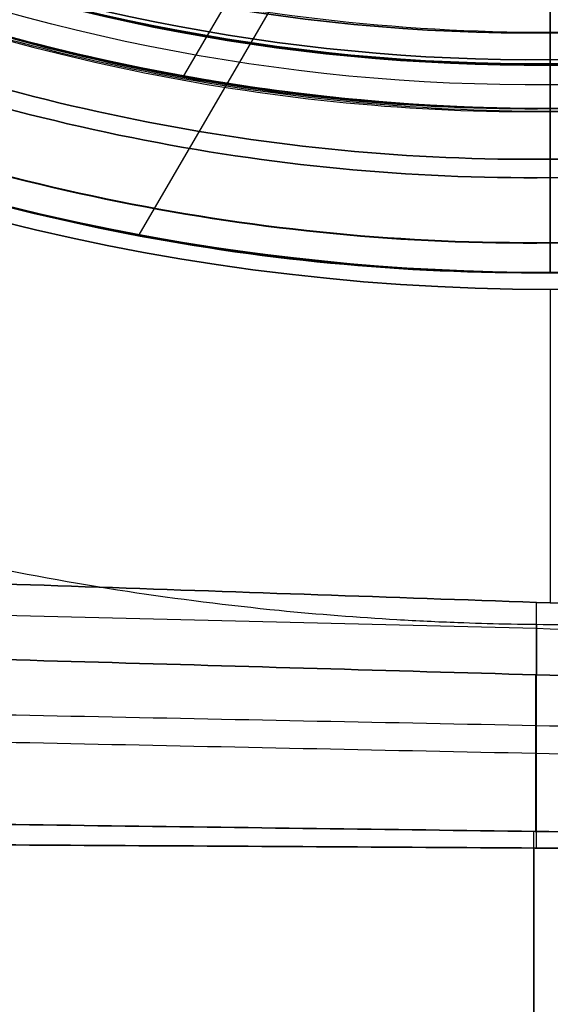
# Model space of a CAD drawing. Header units: millimetres. Extents: x -581 to 584, y -367 to 651.
# Tile 6 of 256: x -18 to 0, y 184 to 217. Entities that reach past the tile are written whole.
import ezdxf

# ---------------------------------------------------------------- set-up
doc = ezdxf.new("R2010")
doc.units = ezdxf.units.MM
doc.layers.add('1', color=7, linetype='Continuous')

# ---------------------------------------------------------------- blocks, each defined once
blk = doc.blocks.new('Bloque 03')
at = {"layer": '1', "color": 29, "true_color": 0x4d342b}
for p, q in [((-0.003, 75.555, 217.093), (-0.003, 86.052, 217.093)), ((0.056, 49.995, 248.288), (-13.787, 73.722, 248.288)), ((-1.535, 49.972, 240.288), (-12.289, 68.405, 240.288))]:
    blk.add_line(p, q, dxfattribs=at)
at = {"layer": '1', "color": 29, "true_color": 0x4d342b, "extrusion": (0, 0, -1)}
for centre, radius, start, end in [((0, 0, -217.093), 75.555, 30.25155, 149.74006), ((0, 0, -248.288), 75, 30.25155, 149.74006), ((0, 0, -240.288), 69.5, 30.25155, 149.74006), ((0, 0, -222.188), 69.5, 59.64438, 90), ((0, 0, -222.188), 69.5, 90, 120.34318)]:
    blk.add_arc(centre, radius, start, end, dxfattribs=at)
at = {"layer": '1', "color": 29, "true_color": 0x4d342b}
for centre, radius, start, end in [((0, 0, 217.093), 75.555, 30.25994, 149.74845), ((0, 0, 248.288), 75, 30.25994, 149.74845), ((0, 0, 236.486), 75, 30.25994, 149.74845), ((0, 0, 242.387), 75, 30.25994, 149.74845), ((0, 0, 236.486), 75, 30.25994, 149.74845), ((0, 0, 231.238), 69.5, 30.25994, 149.74845), ((0, 0, 240.288), 69.5, 30.25994, 149.74845), ((0, 0, 222.188), 69.5, 90, 120.35562), ((0, 0, 222.685), 69.5, 90, 120.35562), ((0, 0, 222.188), 69.5, 59.65682, 90), ((0, 0, 219.641), 66.953, 90, 116.39943), ((0, 0, 219.641), 66.953, 63.61301, 90)]:
    blk.add_arc(centre, radius, start, end, dxfattribs=at)
for points, knots in [([(-0.557, 94.265, 217.709), (-0.557, 97.85, 218.252), (-0.557, 105.943, 219.328), (-0.557, 114.084, 220.075), (-0.557, 118.616, 220.387)], [0.000004, 0.000004, 0.000004, 0.000004, 16.16423, 36.369535, 36.369535, 36.369535, 36.369535]), ([(-0.556, 118.198, 226.424), (-0.556, 114.096, 226.139), (-0.556, 105.907, 225.401), (-0.556, 97.764, 224.33), (-0.556, 93.709, 223.711)], [0.002997, 0.002997, 0.002997, 0.002997, 18.426098, 36.852193, 36.852193, 36.852193, 36.852193]), ([(-0.478, 86.035, 217.093), (-0.478, 87.411, 217.147), (-0.478, 90.161, 217.303), (-0.478, 92.9, 217.557), (-0.478, 94.265, 217.708)], [0.000002, 0.000002, 0.000002, 0.000002, 4.990507, 9.981018, 9.981018, 9.981018, 9.981018]), ([(-0.487, 93.71, 223.711), (-0.487, 92.838, 223.627), (-0.487, 91.091, 223.476), (-0.487, 89.34, 223.359), (-0.487, 88.463, 223.308)], [-0.000004, -0.000004, -0.000004, -0.000004, 3.103979, 6.207958, 6.207958, 6.207958, 6.207958]), ([(-0.453, 88.464, 223.308), (-0.453, 87.945, 223.284), (-0.453, 87.381, 223.261), (-0.453, 86.817, 223.242), (-0.453, 86.772, 223.24)], [-0.000001, -0.000001, -0.000001, -0.000001, 1.776431, 1.930009, 1.930009, 1.930009, 1.930009]), ([(-24.837, 83.357, 223.182), (-21.376, 84.355, 223.191), (-17.746, 85.118, 223.212), (-12.481, 85.922, 223.231), (-10.782, 86.134, 223.236), (-7.772, 86.432, 223.241), (-6.458, 86.535, 223.243), (-4.463, 86.651, 223.243), (-3.78, 86.684, 223.243), (-2.573, 86.729, 223.243), (-2.049, 86.744, 223.242), (-0.954, 86.767, 223.241), (-0.384, 86.774, 223.24), (1.09, 86.779, 223.238), (1.995, 86.769, 223.236), (3.95, 86.72, 223.232), (5, 86.675, 223.229), (8.027, 86.495, 223.22), (10.002, 86.313, 223.213), (15.308, 85.638, 223.196), (18.62, 85.016, 223.185), (21.884, 84.18, 223.182)], [0, 0, 0, 0, 10.877821, 10.877821, 16.012863, 16.012863, 19.968064, 19.968064, 22.020757, 22.020757, 23.59849, 23.59849, 25.310853, 25.310853, 28.029532, 28.029532, 31.187928, 31.187928, 37.142584, 37.142584, 47.261616, 47.261616, 47.261616, 47.261616]), ([(-24.837, 83.357, 223.182), (-21.376, 84.355, 223.191), (-17.746, 85.118, 223.212), (-12.481, 85.922, 223.231), (-10.782, 86.134, 223.236), (-7.772, 86.432, 223.241), (-6.458, 86.535, 223.243), (-4.463, 86.651, 223.243), (-3.78, 86.684, 223.243), (-2.573, 86.729, 223.243), (-2.049, 86.744, 223.242), (-0.954, 86.767, 223.241), (-0.384, 86.774, 223.24), (1.09, 86.779, 223.238), (1.995, 86.769, 223.236), (3.95, 86.72, 223.232), (5, 86.675, 223.229), (8.027, 86.495, 223.22), (10.002, 86.313, 223.213), (15.308, 85.638, 223.196), (18.62, 85.016, 223.185), (21.884, 84.18, 223.182)], [-47.261616, -47.261616, -47.261616, -47.261616, -36.383795, -36.383795, -31.248754, -31.248754, -27.293552, -27.293552, -25.240859, -25.240859, -23.663126, -23.663126, -21.950764, -21.950764, -19.232084, -19.232084, -16.073688, -16.073688, -10.119033, -10.119033, 0, 0, 0, 0])]:
    blk.add_open_spline(points, degree=3, knots=knots, dxfattribs=at)
for points, degree in [([(58.115, 94.613, 217.222), (-59.134, 93.917, 218.195)], 1), ([(-59.134, 93.917, 218.195), (58.115, 94.613, 217.222)], 1), ([(-59.131, 92.936, 224.196), (58.116, 94.483, 223.226)], 1), ([(58.116, 94.483, 223.226), (-59.131, 92.936, 224.196)], 1), ([(-59.122, 89.864, 223.757), (58.137, 92.316, 223.213)], 1), ([(-59.12, 88.976, 217.518), (58.146, 91.341, 217.138)], 1), ([(58.157, 90.148, 223.198), (-59.113, 86.779, 223.419)], 1), ([(-59.113, 86.779, 223.419), (58.157, 90.148, 223.198)], 1), ([(-59.11, 85.44, 223.301), (58.174, 88.373, 223.189)], 1), ([(58.177, 88.067, 217.093), (-59.105, 84.005, 217.093)], 1), ([(-59.105, 84.005, 217.093), (58.177, 88.067, 217.093)], 1), ([(0, 69.5, 223.182), (-4.092, 69.505, 223.182), (-12.273, 68.774, 223.182), (-24.165, 65.548, 223.182), (-31.594, 62.045, 223.182), (-35.123, 59.972, 223.182)], 3), ([(-35.123, 59.972, 223.182), (-31.594, 62.045, 223.182), (-24.165, 65.548, 223.182), (-12.273, 68.774, 223.182), (-4.092, 69.505, 223.182), (0, 69.5, 223.182)], 3), ([(35.11, 59.98, 223.182), (31.582, 62.051, 223.182), (24.155, 65.551, 223.182), (12.268, 68.774, 223.182), (4.091, 69.505, 223.182), (0, 69.5, 223.182)], 3), ([(0, 69.5, 223.182), (4.091, 69.505, 223.182), (12.268, 68.774, 223.182), (24.155, 65.551, 223.182), (31.582, 62.051, 223.182), (35.11, 59.98, 223.182)], 3), ([(0, 69.5, 222.188), (0, 69.5, 223.182)], 1), ([(0, 69.5, 223.182), (0, 69.5, 222.188)], 1), ([(0, 64.405, 217.093), (0, 69.5, 222.188)], 1), ([(0, 69.5, 222.188), (0, 64.405, 217.093)], 1)]:
    blk.add_open_spline(points, degree=degree, dxfattribs=at)
blk = doc.blocks.new('Bloque 05')
at = {"layer": '1', "color": 7, "true_color": 0xffffff}
for centre, start, end in [((0, 0, 272.434), 90, 270), ((0, 0, 272.855), 90, 270), ((0, 0, 272.434), 270, 90), ((0, 0, 272.855), 270, 90)]:
    blk.add_arc(centre, 74.99, start, end, dxfattribs=at)
at = {"layer": '1', "color": 7, "true_color": 0xffffff, "extrusion": (0, 0, -1)}
for start, end in [(270, 90), (90, 270)]:
    blk.add_arc((0, 0, -272.434), 74.99, start, end, dxfattribs=at)
at = {"layer": '1', "color": 7, "true_color": 0xffffff}
for points, degree in [([(0, 74.99, 273.275), (-9.856, 75.089, 273.275), (-29.426, 71.04, 273.275), (-54.412, 54.419, 273.275), (-71.084, 29.442, 273.275), (-76.943, 0, 273.275), (-71.084, -29.442, 273.275), (-54.412, -54.419, 273.275), (-29.426, -71.04, 273.275), (-9.856, -75.089, 273.275), (0, -74.99, 273.275)], 3), ([(0, -74.99, 273.275), (-9.856, -75.089, 273.275), (-29.426, -71.04, 273.275), (-54.412, -54.419, 273.275), (-71.084, -29.442, 273.275), (-76.943, 0, 273.275), (-71.084, 29.442, 273.275), (-54.412, 54.419, 273.275), (-29.426, 71.04, 273.275), (-9.856, 75.089, 273.275), (0, 74.99, 273.275)], 3), ([(0, -74.99, 273.275), (9.856, -75.089, 273.275), (29.426, -71.04, 273.275), (54.412, -54.419, 273.275), (71.084, -29.442, 273.275), (76.943, 0, 273.275), (71.084, 29.442, 273.275), (54.412, 54.419, 273.275), (29.426, 71.04, 273.275), (9.856, 75.089, 273.275), (0, 74.99, 273.275)], 3), ([(0, 74.99, 273.275), (9.856, 75.089, 273.275), (29.426, 71.04, 273.275), (54.412, 54.419, 273.275), (71.084, 29.442, 273.275), (76.943, 0, 273.275), (71.084, -29.442, 273.275), (54.412, -54.419, 273.275), (29.426, -71.04, 273.275), (9.856, -75.089, 273.275), (0, -74.99, 273.275)], 3), ([(0, 74.99, 272.434), (0, 74.99, 273.275)], 1), ([(0, 74.99, 273.275), (0, 74.99, 272.434)], 1), ([(0, 74, 271.748), (-9.726, 74.097, 271.748), (-19.381, 72.099, 271.748), (-28.318, 68.367, 271.748)], 3), ([(0, 74, 271.748), (-9.726, 74.097, 271.748), (-19.381, 72.099, 271.748), (-28.318, 68.367, 271.748)], 3), ([(28.318, 68.367, 271.748), (19.381, 72.099, 271.748), (9.726, 74.097, 271.748), (0, 74, 271.748)], 3), ([(28.318, 68.367, 271.748), (19.381, 72.099, 271.748), (9.726, 74.097, 271.748), (0, 74, 271.748)], 3), ([(0, 74, 271.748), (0, 71.194, 271.748)], 1), ([(0, 71.194, 271.748), (0, 74, 271.748)], 1), ([(0, 71.81, 286.614), (-9.438, 71.905, 286.614), (-28.178, 68.028, 286.614), (-52.104, 52.111, 286.614), (-68.07, 28.193, 286.614), (-73.681, 0, 286.614), (-68.07, -28.193, 286.614), (-52.104, -52.111, 286.614), (-28.178, -68.028, 286.614), (-9.438, -71.905, 286.614), (0, -71.81, 286.614)], 3), ([(0, -71.81, 286.614), (-9.438, -71.905, 286.614), (-28.178, -68.028, 286.614), (-52.104, -52.111, 286.614), (-68.07, -28.193, 286.614), (-73.681, 0, 286.614), (-68.07, 28.193, 286.614), (-52.104, 52.111, 286.614), (-28.178, 68.028, 286.614), (-9.438, 71.905, 286.614), (0, 71.81, 286.614)], 3), ([(0, -71.81, 286.614), (9.438, -71.905, 286.614), (28.178, -68.028, 286.614), (52.104, -52.111, 286.614), (68.07, -28.193, 286.614), (73.681, 0, 286.614), (68.07, 28.193, 286.614), (52.104, 52.111, 286.614), (28.178, 68.028, 286.614), (9.438, 71.905, 286.614), (0, 71.81, 286.614)], 3), ([(0, 71.81, 286.614), (9.438, 71.905, 286.614), (28.178, 68.028, 286.614), (52.104, 52.111, 286.614), (68.07, 28.193, 286.614), (73.681, 0, 286.614), (68.07, -28.193, 286.614), (52.104, -52.111, 286.614), (28.178, -68.028, 286.614), (9.438, -71.905, 286.614), (0, -71.81, 286.614)], 3), ([(0, -71.194, 271.748), (-9.357, -71.287, 271.748), (-27.936, -67.443, 271.748), (-51.657, -51.664, 271.748), (-67.485, -27.951, 271.748), (-73.048, 0, 271.748), (-67.485, 27.951, 271.748), (-51.657, 51.664, 271.748), (-27.936, 67.443, 271.748), (-9.357, 71.287, 271.748), (0, 71.194, 271.748)], 3), ([(0, 71.194, 271.748), (-9.357, 71.287, 271.748), (-27.936, 67.443, 271.748), (-51.657, 51.664, 271.748), (-67.485, 27.951, 271.748), (-73.048, 0, 271.748), (-67.485, -27.951, 271.748), (-51.657, -51.664, 271.748), (-27.936, -67.443, 271.748), (-9.357, -71.287, 271.748), (0, -71.194, 271.748)], 3), ([(0, 71.194, 271.748), (9.357, 71.287, 271.748), (27.936, 67.443, 271.748), (51.657, 51.664, 271.748), (67.485, 27.951, 271.748), (73.048, 0, 271.748), (67.485, -27.951, 271.748), (51.657, -51.664, 271.748), (27.936, -67.443, 271.748), (9.357, -71.287, 271.748), (0, -71.194, 271.748)], 3), ([(0, -71.194, 271.748), (9.357, -71.287, 271.748), (27.936, -67.443, 271.748), (51.657, -51.664, 271.748), (67.485, -27.951, 271.748), (73.048, 0, 271.748), (67.485, 27.951, 271.748), (51.657, 51.664, 271.748), (27.936, 67.443, 271.748), (9.357, 71.287, 271.748), (0, 71.194, 271.748)], 3), ([(0, 71.194, 271.748), (0, -71.194, 271.748)], 1), ([(0, -71.194, 271.748), (0, 71.194, 271.748)], 1)]:
    blk.add_open_spline(points, degree=degree, dxfattribs=at)
for points, knots in [([(0, 74.99, 273.275), (0, 74.99, 273.687), (0, 74.981, 274.097), (0, 74.964, 274.505), (0, 74.947, 274.93), (0, 74.92, 275.352), (0, 74.884, 275.773), (0, 74.848, 276.198), (0, 74.803, 276.621), (0, 74.749, 277.043), (0, 74.695, 277.467), (0, 74.631, 277.888), (0, 74.559, 278.308), (0, 74.486, 278.73), (0, 74.404, 279.15), (0, 74.313, 279.568), (0, 74.27, 279.764), (0, 74.225, 279.959), (0, 74.179, 280.154), (0, 74.128, 280.366), (0, 74.075, 280.578), (0, 74.019, 280.789), (0, 73.924, 281.15), (0, 73.823, 281.51), (0, 73.714, 281.868), (0, 73.59, 282.277), (0, 73.456, 282.684), (0, 73.314, 283.09), (0, 73.172, 283.491), (0, 73.022, 283.891), (0, 72.863, 284.288), (0, 72.705, 284.682), (0, 72.537, 285.074), (0, 72.361, 285.464), (0, 72.187, 285.849), (0, 72.003, 286.233), (0, 71.81, 286.614)], [0, 0, 0, 0, 1.229948, 1.229948, 1.229948, 2.500203, 2.500203, 2.500203, 3.777775, 3.777775, 3.777775, 5.056853, 5.056853, 5.056853, 6.340937, 6.340937, 6.340937, 6.942289, 6.942289, 6.942289, 7.597401, 7.597401, 7.597401, 8.718134, 8.718134, 8.718134, 10.003962, 10.003962, 10.003962, 11.2846, 11.2846, 11.2846, 12.562821, 12.562821, 12.562821, 13.838529, 13.838529, 13.838529, 13.838529]), ([(0, 74.99, 273.275), (0, 74.99, 273.687), (0, 74.981, 274.097), (0, 74.964, 274.505), (0, 74.947, 274.93), (0, 74.92, 275.352), (0, 74.884, 275.773), (0, 74.848, 276.198), (0, 74.803, 276.621), (0, 74.749, 277.043), (0, 74.695, 277.467), (0, 74.631, 277.888), (0, 74.559, 278.308), (0, 74.486, 278.73), (0, 74.404, 279.15), (0, 74.313, 279.568), (0, 74.27, 279.764), (0, 74.225, 279.959), (0, 74.179, 280.154), (0, 74.128, 280.366), (0, 74.075, 280.578), (0, 74.019, 280.789), (0, 73.924, 281.15), (0, 73.823, 281.51), (0, 73.714, 281.868), (0, 73.59, 282.277), (0, 73.456, 282.684), (0, 73.314, 283.09), (0, 73.172, 283.491), (0, 73.022, 283.891), (0, 72.863, 284.288), (0, 72.705, 284.682), (0, 72.537, 285.074), (0, 72.361, 285.464), (0, 72.187, 285.849), (0, 72.003, 286.233), (0, 71.81, 286.614)], [0, 0, 0, 0, 1.229948, 1.229948, 1.229948, 2.500203, 2.500203, 2.500203, 3.777775, 3.777775, 3.777775, 5.056853, 5.056853, 5.056853, 6.340937, 6.340937, 6.340937, 6.942289, 6.942289, 6.942289, 7.597401, 7.597401, 7.597401, 8.718134, 8.718134, 8.718134, 10.003962, 10.003962, 10.003962, 11.2846, 11.2846, 11.2846, 12.562821, 12.562821, 12.562821, 13.838529, 13.838529, 13.838529, 13.838529]), ([(0, 74, 271.748), (0, 74.033, 271.748), (0, 74.065, 271.749), (0, 74.096, 271.752), (0, 74.131, 271.756), (0, 74.165, 271.76), (0, 74.198, 271.767), (0, 74.233, 271.773), (0, 74.267, 271.782), (0, 74.3, 271.791), (0, 74.334, 271.801), (0, 74.366, 271.813), (0, 74.398, 271.826), (0, 74.431, 271.839), (0, 74.464, 271.854), (0, 74.495, 271.871), (0, 74.527, 271.888), (0, 74.557, 271.906), (0, 74.587, 271.926), (0, 74.597, 271.933), (0, 74.608, 271.94), (0, 74.618, 271.947), (0, 74.642, 271.965), (0, 74.665, 271.983), (0, 74.688, 272.002), (0, 74.715, 272.026), (0, 74.741, 272.05), (0, 74.766, 272.077), (0, 74.791, 272.102), (0, 74.814, 272.129), (0, 74.836, 272.157), (0, 74.857, 272.185), (0, 74.877, 272.214), (0, 74.896, 272.244), (0, 74.915, 272.274), (0, 74.932, 272.304), (0, 74.948, 272.337), (0, 74.963, 272.368), (0, 74.977, 272.4), (0, 74.99, 272.434)], [4.985369, 4.985369, 4.985369, 4.985369, 5.082244, 5.082244, 5.082244, 5.185255, 5.185255, 5.185255, 5.289671, 5.289671, 5.289671, 5.393992, 5.393992, 5.393992, 5.500561, 5.500561, 5.500561, 5.607804, 5.607804, 5.607804, 5.645555, 5.645555, 5.645555, 5.734794, 5.734794, 5.734794, 5.842986, 5.842986, 5.842986, 5.949236, 5.949236, 5.949236, 6.055103, 6.055103, 6.055103, 6.160915, 6.160915, 6.160915, 6.267011, 6.267011, 6.267011, 6.267011]), ([(0, 74, 271.748), (0, 74.033, 271.748), (0, 74.065, 271.749), (0, 74.096, 271.752), (0, 74.131, 271.756), (0, 74.165, 271.76), (0, 74.198, 271.767), (0, 74.233, 271.773), (0, 74.267, 271.782), (0, 74.3, 271.791), (0, 74.334, 271.801), (0, 74.366, 271.813), (0, 74.398, 271.826), (0, 74.431, 271.839), (0, 74.464, 271.854), (0, 74.495, 271.871), (0, 74.527, 271.888), (0, 74.557, 271.906), (0, 74.587, 271.926), (0, 74.597, 271.933), (0, 74.608, 271.94), (0, 74.618, 271.947), (0, 74.642, 271.965), (0, 74.665, 271.983), (0, 74.688, 272.002), (0, 74.715, 272.026), (0, 74.741, 272.05), (0, 74.766, 272.077), (0, 74.791, 272.102), (0, 74.814, 272.129), (0, 74.836, 272.157), (0, 74.857, 272.185), (0, 74.877, 272.214), (0, 74.896, 272.244), (0, 74.915, 272.274), (0, 74.932, 272.304), (0, 74.948, 272.337), (0, 74.963, 272.368), (0, 74.977, 272.4), (0, 74.99, 272.434)], [4.985369, 4.985369, 4.985369, 4.985369, 5.082244, 5.082244, 5.082244, 5.185255, 5.185255, 5.185255, 5.289671, 5.289671, 5.289671, 5.393992, 5.393992, 5.393992, 5.500561, 5.500561, 5.500561, 5.607804, 5.607804, 5.607804, 5.645555, 5.645555, 5.645555, 5.734794, 5.734794, 5.734794, 5.842986, 5.842986, 5.842986, 5.949236, 5.949236, 5.949236, 6.055103, 6.055103, 6.055103, 6.160915, 6.160915, 6.160915, 6.267011, 6.267011, 6.267011, 6.267011]), ([(0, 71.81, 286.614), (0, 71.676, 286.876), (0, 71.537, 287.134), (0, 71.393, 287.388), (0, 71.228, 287.68), (0, 71.057, 287.967), (0, 70.88, 288.248), (0, 70.701, 288.533), (0, 70.515, 288.814), (0, 70.324, 289.088), (0, 70.131, 289.366), (0, 69.933, 289.637), (0, 69.729, 289.903), (0, 69.522, 290.173), (0, 69.31, 290.437), (0, 69.092, 290.695), (0, 68.873, 290.955), (0, 68.648, 291.209), (0, 68.417, 291.458), (0, 68.186, 291.708), (0, 67.949, 291.951), (0, 67.706, 292.189), (0, 67.64, 292.254), (0, 67.574, 292.318), (0, 67.508, 292.381), (0, 67.264, 292.615), (0, 67.014, 292.843), (0, 66.759, 293.065), (0, 66.503, 293.288), (0, 66.241, 293.505), (0, 65.974, 293.717), (0, 65.708, 293.927), (0, 65.437, 294.132), (0, 65.16, 294.33), (0, 64.886, 294.527), (0, 64.606, 294.718), (0, 64.32, 294.904), (0, 64.038, 295.087), (0, 63.75, 295.264), (0, 63.456, 295.436), (0, 63.166, 295.605), (0, 62.871, 295.769), (0, 62.57, 295.926), (0, 62.273, 296.081), (0, 61.971, 296.231), (0, 61.663, 296.374)], [10.288412, 10.288412, 10.288412, 10.288412, 11.167579, 11.167579, 11.167579, 12.168635, 12.168635, 12.168635, 13.176784, 13.176784, 13.176784, 14.185831, 14.185831, 14.185831, 15.202387, 15.202387, 15.202387, 16.220888, 16.220888, 16.220888, 17.241173, 17.241173, 17.241173, 17.516767, 17.516767, 17.516767, 18.531474, 18.531474, 18.531474, 19.551985, 19.551985, 19.551985, 20.570912, 20.570912, 20.570912, 21.587897, 21.587897, 21.587897, 22.602821, 22.602821, 22.602821, 23.6158, 23.6158, 23.6158, 24.627153, 24.627153, 24.627153, 24.627153]), ([(0, 71.81, 286.614), (0, 71.676, 286.876), (0, 71.537, 287.134), (0, 71.393, 287.388), (0, 71.228, 287.68), (0, 71.057, 287.967), (0, 70.88, 288.248), (0, 70.701, 288.533), (0, 70.515, 288.814), (0, 70.324, 289.088), (0, 70.131, 289.366), (0, 69.933, 289.637), (0, 69.729, 289.903), (0, 69.522, 290.173), (0, 69.31, 290.437), (0, 69.092, 290.695), (0, 68.873, 290.955), (0, 68.648, 291.209), (0, 68.417, 291.458), (0, 68.186, 291.708), (0, 67.949, 291.951), (0, 67.706, 292.189), (0, 67.64, 292.254), (0, 67.574, 292.318), (0, 67.508, 292.381), (0, 67.264, 292.615), (0, 67.014, 292.843), (0, 66.759, 293.065), (0, 66.503, 293.288), (0, 66.241, 293.505), (0, 65.974, 293.717), (0, 65.708, 293.927), (0, 65.437, 294.132), (0, 65.16, 294.33), (0, 64.886, 294.527), (0, 64.606, 294.718), (0, 64.32, 294.904), (0, 64.038, 295.087), (0, 63.75, 295.264), (0, 63.456, 295.436), (0, 63.166, 295.605), (0, 62.871, 295.769), (0, 62.57, 295.926), (0, 62.273, 296.081), (0, 61.971, 296.231), (0, 61.663, 296.374)], [10.288412, 10.288412, 10.288412, 10.288412, 11.167579, 11.167579, 11.167579, 12.168635, 12.168635, 12.168635, 13.176784, 13.176784, 13.176784, 14.185831, 14.185831, 14.185831, 15.202387, 15.202387, 15.202387, 16.220888, 16.220888, 16.220888, 17.241173, 17.241173, 17.241173, 17.516767, 17.516767, 17.516767, 18.531474, 18.531474, 18.531474, 19.551985, 19.551985, 19.551985, 20.570912, 20.570912, 20.570912, 21.587897, 21.587897, 21.587897, 22.602821, 22.602821, 22.602821, 23.6158, 23.6158, 23.6158, 24.627153, 24.627153, 24.627153, 24.627153])]:
    blk.add_open_spline(points, degree=3, knots=knots, dxfattribs=at)
blk = doc.blocks.new('Bloque 06')
at = {"layer": '1', "color": 250, "true_color": 0x111111}
for centre, radius, start, end in [((0, 0, 271.748), 75, 90, 270), ((0, 0, 262.254), 75, 90, 270), ((0, 0, 271.748), 75, 270, 90), ((0, 0, 262.254), 75, 270, 90), ((0, 0, 251.748), 69.597, 90, 112.5), ((0, 0, 251.748), 69.597, 67.5, 90)]:
    blk.add_arc(centre, radius, start, end, dxfattribs=at)
at = {"layer": '1', "color": 250, "true_color": 0x111111, "extrusion": (0, 0, -1)}
for start, end in [(270, 90), (90, 270)]:
    blk.add_arc((0, 0, -271.748), 75, start, end, dxfattribs=at)
at = {"layer": '1', "color": 250, "true_color": 0x111111}
for points, degree in [([(0, 75, 252.759), (-9.857, 75.098, 252.759), (-29.429, 71.049, 252.759), (-54.419, 54.426, 252.759), (-71.093, 29.445, 252.759), (-76.953, 0, 252.759), (-71.093, -29.445, 252.759), (-54.419, -54.426, 252.759), (-29.429, -71.049, 252.759), (-9.857, -75.098, 252.759), (0, -75, 252.759)], 3), ([(0, 75, 252.759), (-9.857, 75.098, 252.759), (-29.429, 71.049, 252.759), (-54.419, 54.426, 252.759), (-71.093, 29.445, 252.759), (-76.953, 0, 252.759), (-71.093, -29.445, 252.759), (-54.419, -54.426, 252.759), (-29.429, -71.049, 252.759), (-9.857, -75.098, 252.759), (0, -75, 252.759)], 3), ([(0, -75, 252.759), (9.857, -75.098, 252.759), (29.429, -71.049, 252.759), (54.419, -54.426, 252.759), (71.093, -29.445, 252.759), (76.953, 0, 252.759), (71.093, 29.445, 252.759), (54.419, 54.426, 252.759), (29.429, 71.049, 252.759), (9.857, 75.098, 252.759), (0, 75, 252.759)], 3), ([(0, -75, 252.759), (9.857, -75.098, 252.759), (29.429, -71.049, 252.759), (54.419, -54.426, 252.759), (71.093, -29.445, 252.759), (76.953, 0, 252.759), (71.093, 29.445, 252.759), (54.419, 54.426, 252.759), (29.429, 71.049, 252.759), (9.857, 75.098, 252.759), (0, 75, 252.759)], 3), ([(0, 75, 271.748), (0, 74, 271.748)], 1), ([(0, 74, 271.748), (0, 75, 271.748)], 1), ([(0, 75, 252.759), (0, 75, 271.748)], 1), ([(0, 75, 271.748), (0, 75, 252.759)], 1), ([(0, 74, 271.748), (-9.726, 74.097, 271.748), (-29.037, 70.101, 271.748), (-53.693, 53.7, 271.748), (-70.145, 29.053, 271.748), (-75.927, 0, 271.748), (-70.145, -29.053, 271.748), (-53.693, -53.7, 271.748), (-29.037, -70.101, 271.748), (-9.726, -74.097, 271.748), (0, -74, 271.748)], 3), ([(0, -74, 271.748), (-9.726, -74.097, 271.748), (-29.037, -70.101, 271.748), (-53.693, -53.7, 271.748), (-70.145, -29.053, 271.748), (-75.927, 0, 271.748), (-70.145, 29.053, 271.748), (-53.693, 53.7, 271.748), (-29.037, 70.101, 271.748), (-9.726, 74.097, 271.748), (0, 74, 271.748)], 3), ([(0, 73.988, 251.748), (-9.724, 74.085, 251.748), (-19.378, 72.088, 251.748), (-28.314, 68.356, 251.748)], 3), ([(0, 73.988, 251.748), (-9.724, 74.085, 251.748), (-19.378, 72.088, 251.748), (-28.314, 68.356, 251.748)], 3), ([(0, -74, 271.748), (9.726, -74.097, 271.748), (29.037, -70.101, 271.748), (53.693, -53.7, 271.748), (70.145, -29.053, 271.748), (75.927, 0, 271.748), (70.145, 29.053, 271.748), (53.693, 53.7, 271.748), (29.037, 70.101, 271.748), (9.726, 74.097, 271.748), (0, 74, 271.748)], 3), ([(0, 74, 271.748), (9.726, 74.097, 271.748), (29.037, 70.101, 271.748), (53.693, 53.7, 271.748), (70.145, 29.053, 271.748), (75.927, 0, 271.748), (70.145, -29.053, 271.748), (53.693, -53.7, 271.748), (29.037, -70.101, 271.748), (9.726, -74.097, 271.748), (0, -74, 271.748)], 3), ([(28.314, 68.356, 251.748), (19.378, 72.088, 251.748), (9.724, 74.085, 251.748), (0, 73.988, 251.748)], 3), ([(28.314, 68.356, 251.748), (19.378, 72.088, 251.748), (9.724, 74.085, 251.748), (0, 73.988, 251.748)], 3), ([(0, 74, 271.748), (0, -74, 271.748)], 1), ([(0, -74, 271.748), (0, 74, 271.748)], 1), ([(0, 73.988, 251.748), (0, 69.597, 251.748)], 1), ([(0, 69.597, 251.748), (0, 73.988, 251.748)], 1), ([(-26.633, 64.299, 251.748), (-18.228, 67.809, 251.748), (-9.147, 69.688, 251.748), (0, 69.597, 251.748)], 3), ([(-26.633, 64.299, 251.748), (-18.228, 67.809, 251.748), (-9.147, 69.688, 251.748), (0, 69.597, 251.748)], 3), ([(0, 69.597, 251.748), (9.147, 69.688, 251.748), (18.228, 67.809, 251.748), (26.633, 64.299, 251.748)], 3), ([(0, 69.597, 251.748), (9.147, 69.688, 251.748), (18.228, 67.809, 251.748), (26.633, 64.299, 251.748)], 3), ([(0, 68.699, 252.267), (-9.029, 68.789, 252.267), (-17.993, 66.935, 252.267), (-26.29, 63.47, 252.267)], 3), ([(0, 68.699, 252.267), (-9.029, 68.789, 252.267), (-17.993, 66.935, 252.267), (-26.29, 63.47, 252.267)], 3), ([(26.29, 63.47, 252.267), (17.993, 66.935, 252.267), (9.029, 68.789, 252.267), (0, 68.699, 252.267)], 3), ([(26.29, 63.47, 252.267), (17.993, 66.935, 252.267), (9.029, 68.789, 252.267), (0, 68.699, 252.267)], 3), ([(0, 68.699, 252.267), (0, 67.857, 253.731)], 1), ([(0, 67.857, 253.731), (0, 68.699, 252.267)], 1), ([(-25.968, 62.691, 253.731), (-17.772, 66.114, 253.731), (-8.918, 67.946, 253.731), (0, 67.857, 253.731)], 3), ([(0, 67.857, 253.731), (-8.918, 67.946, 253.731), (-17.772, 66.114, 253.731), (-25.968, 62.691, 253.731)], 3), ([(0, 67.857, 253.731), (8.918, 67.946, 253.731), (17.772, 66.114, 253.731), (25.968, 62.691, 253.731)], 3), ([(25.968, 62.691, 253.731), (17.772, 66.114, 253.731), (8.918, 67.946, 253.731), (0, 67.857, 253.731)], 3), ([(-25.626, 61.866, 254.248), (-17.538, 65.243, 254.248), (-8.801, 67.051, 254.248), (0, 66.963, 254.248)], 3), ([(0, 66.963, 254.248), (-8.801, 67.051, 254.248), (-17.538, 65.243, 254.248), (-25.626, 61.866, 254.248)], 3), ([(0, 66.963, 254.248), (8.801, 67.051, 254.248), (17.538, 65.243, 254.248), (25.626, 61.866, 254.248)], 3), ([(25.626, 61.866, 254.248), (17.538, 65.243, 254.248), (8.801, 67.051, 254.248), (0, 66.963, 254.248)], 3), ([(0, 66.963, 254.248), (0, -66.963, 254.248)], 1), ([(0, -66.963, 254.248), (0, 66.963, 254.248)], 1)]:
    blk.add_open_spline(points, degree=degree, dxfattribs=at)
for points, knots in [([(0, 73.988, 251.748), (0, 74.009, 251.748), (0, 74.03, 251.749), (0, 74.051, 251.75), (0, 74.086, 251.752), (0, 74.12, 251.756), (0, 74.152, 251.761), (0, 74.187, 251.767), (0, 74.22, 251.774), (0, 74.252, 251.783), (0, 74.285, 251.792), (0, 74.317, 251.802), (0, 74.348, 251.814), (0, 74.381, 251.827), (0, 74.412, 251.841), (0, 74.442, 251.856), (0, 74.474, 251.871), (0, 74.504, 251.888), (0, 74.532, 251.907), (0, 74.562, 251.925), (0, 74.59, 251.945), (0, 74.616, 251.967), (0, 74.644, 251.989), (0, 74.67, 252.012), (0, 74.695, 252.036), (0, 74.701, 252.041), (0, 74.707, 252.047), (0, 74.712, 252.053), (0, 74.724, 252.065), (0, 74.736, 252.078), (0, 74.747, 252.091), (0, 74.77, 252.117), (0, 74.792, 252.144), (0, 74.813, 252.173), (0, 74.832, 252.201), (0, 74.851, 252.231), (0, 74.869, 252.261), (0, 74.885, 252.291), (0, 74.901, 252.322), (0, 74.915, 252.355), (0, 74.929, 252.386), (0, 74.941, 252.418), (0, 74.952, 252.452), (0, 74.962, 252.484), (0, 74.971, 252.518), (0, 74.978, 252.553), (0, 74.985, 252.586), (0, 74.991, 252.621), (0, 74.994, 252.656), (0, 74.998, 252.69), (0, 75, 252.724), (0, 75, 252.759)], [4.766751, 4.766751, 4.766751, 4.766751, 4.829804, 4.829804, 4.829804, 4.931631, 4.931631, 4.931631, 5.033826, 5.033826, 5.033826, 5.135067, 5.135067, 5.135067, 5.237932, 5.237932, 5.237932, 5.341016, 5.341016, 5.341016, 5.444704, 5.444704, 5.444704, 5.549313, 5.549313, 5.549313, 5.573737, 5.573737, 5.573737, 5.625289, 5.625289, 5.625289, 5.730485, 5.730485, 5.730485, 5.834984, 5.834984, 5.834984, 5.939065, 5.939065, 5.939065, 6.043074, 6.043074, 6.043074, 6.147352, 6.147352, 6.147352, 6.252194, 6.252194, 6.252194, 6.355668, 6.355668, 6.355668, 6.355668]), ([(0, 73.988, 251.748), (0, 74.009, 251.748), (0, 74.03, 251.749), (0, 74.051, 251.75), (0, 74.086, 251.752), (0, 74.12, 251.756), (0, 74.152, 251.761), (0, 74.187, 251.767), (0, 74.22, 251.774), (0, 74.252, 251.783), (0, 74.285, 251.792), (0, 74.317, 251.802), (0, 74.348, 251.814), (0, 74.381, 251.827), (0, 74.412, 251.841), (0, 74.442, 251.856), (0, 74.474, 251.871), (0, 74.504, 251.888), (0, 74.532, 251.907), (0, 74.562, 251.925), (0, 74.59, 251.945), (0, 74.616, 251.967), (0, 74.644, 251.989), (0, 74.67, 252.012), (0, 74.695, 252.036), (0, 74.701, 252.041), (0, 74.707, 252.047), (0, 74.712, 252.053), (0, 74.724, 252.065), (0, 74.736, 252.078), (0, 74.747, 252.091), (0, 74.77, 252.117), (0, 74.792, 252.144), (0, 74.813, 252.173), (0, 74.832, 252.201), (0, 74.851, 252.231), (0, 74.869, 252.261), (0, 74.885, 252.291), (0, 74.901, 252.322), (0, 74.915, 252.355), (0, 74.929, 252.386), (0, 74.941, 252.418), (0, 74.952, 252.452), (0, 74.962, 252.484), (0, 74.971, 252.518), (0, 74.978, 252.553), (0, 74.985, 252.586), (0, 74.991, 252.621), (0, 74.994, 252.656), (0, 74.998, 252.69), (0, 75, 252.724), (0, 75, 252.759)], [4.766751, 4.766751, 4.766751, 4.766751, 4.829804, 4.829804, 4.829804, 4.931631, 4.931631, 4.931631, 5.033826, 5.033826, 5.033826, 5.135067, 5.135067, 5.135067, 5.237932, 5.237932, 5.237932, 5.341016, 5.341016, 5.341016, 5.444704, 5.444704, 5.444704, 5.549313, 5.549313, 5.549313, 5.573737, 5.573737, 5.573737, 5.625289, 5.625289, 5.625289, 5.730485, 5.730485, 5.730485, 5.834984, 5.834984, 5.834984, 5.939065, 5.939065, 5.939065, 6.043074, 6.043074, 6.043074, 6.147352, 6.147352, 6.147352, 6.252194, 6.252194, 6.252194, 6.355668, 6.355668, 6.355668, 6.355668]), ([(0, 68.699, 252.267), (0, 68.717, 252.236), (0, 68.736, 252.207), (0, 68.756, 252.179), (0, 68.776, 252.151), (0, 68.797, 252.125), (0, 68.819, 252.1), (0, 68.842, 252.074), (0, 68.865, 252.049), (0, 68.89, 252.026), (0, 68.916, 252.002), (0, 68.942, 251.98), (0, 68.969, 251.96), (0, 68.997, 251.938), (0, 69.026, 251.919), (0, 69.056, 251.9), (0, 69.065, 251.895), (0, 69.074, 251.889), (0, 69.084, 251.884), (0, 69.095, 251.877), (0, 69.106, 251.871), (0, 69.118, 251.865), (0, 69.142, 251.853), (0, 69.166, 251.841), (0, 69.191, 251.83), (0, 69.223, 251.817), (0, 69.256, 251.805), (0, 69.29, 251.794), (0, 69.323, 251.784), (0, 69.357, 251.775), (0, 69.391, 251.769), (0, 69.424, 251.762), (0, 69.458, 251.757), (0, 69.493, 251.753), (0, 69.527, 251.75), (0, 69.561, 251.748), (0, 69.597, 251.748)], [3.793726, 3.793726, 3.793726, 3.793726, 3.898298, 3.898298, 3.898298, 3.999431, 3.999431, 3.999431, 4.102325, 4.102325, 4.102325, 4.205494, 4.205494, 4.205494, 4.31058, 4.31058, 4.31058, 4.343129, 4.343129, 4.343129, 4.382169, 4.382169, 4.382169, 4.463197, 4.463197, 4.463197, 4.568821, 4.568821, 4.568821, 4.672638, 4.672638, 4.672638, 4.776118, 4.776118, 4.776118, 4.879589, 4.879589, 4.879589, 4.879589]), ([(0, 68.699, 252.267), (0, 68.717, 252.236), (0, 68.736, 252.207), (0, 68.756, 252.179), (0, 68.776, 252.151), (0, 68.797, 252.125), (0, 68.819, 252.1), (0, 68.842, 252.074), (0, 68.865, 252.049), (0, 68.89, 252.026), (0, 68.916, 252.002), (0, 68.942, 251.98), (0, 68.969, 251.96), (0, 68.997, 251.938), (0, 69.026, 251.919), (0, 69.056, 251.9), (0, 69.065, 251.895), (0, 69.074, 251.889), (0, 69.084, 251.884), (0, 69.095, 251.877), (0, 69.106, 251.871), (0, 69.118, 251.865), (0, 69.142, 251.853), (0, 69.166, 251.841), (0, 69.191, 251.83), (0, 69.223, 251.817), (0, 69.256, 251.805), (0, 69.29, 251.794), (0, 69.323, 251.784), (0, 69.357, 251.775), (0, 69.391, 251.769), (0, 69.424, 251.762), (0, 69.458, 251.757), (0, 69.493, 251.753), (0, 69.527, 251.75), (0, 69.561, 251.748), (0, 69.597, 251.748)], [3.793726, 3.793726, 3.793726, 3.793726, 3.898298, 3.898298, 3.898298, 3.999431, 3.999431, 3.999431, 4.102325, 4.102325, 4.102325, 4.205494, 4.205494, 4.205494, 4.31058, 4.31058, 4.31058, 4.343129, 4.343129, 4.343129, 4.382169, 4.382169, 4.382169, 4.463197, 4.463197, 4.463197, 4.568821, 4.568821, 4.568821, 4.672638, 4.672638, 4.672638, 4.776118, 4.776118, 4.776118, 4.879589, 4.879589, 4.879589, 4.879589]), ([(0, 67.857, 253.731), (0, 67.839, 253.762), (0, 67.82, 253.79), (0, 67.801, 253.818), (0, 67.78, 253.846), (0, 67.759, 253.873), (0, 67.737, 253.898), (0, 67.713, 253.925), (0, 67.689, 253.949), (0, 67.664, 253.973), (0, 67.638, 253.997), (0, 67.611, 254.019), (0, 67.584, 254.04), (0, 67.562, 254.056), (0, 67.54, 254.072), (0, 67.517, 254.086), (0, 67.506, 254.093), (0, 67.495, 254.1), (0, 67.484, 254.107), (0, 67.475, 254.112), (0, 67.466, 254.117), (0, 67.457, 254.122), (0, 67.427, 254.138), (0, 67.395, 254.154), (0, 67.363, 254.167), (0, 67.332, 254.18), (0, 67.299, 254.192), (0, 67.266, 254.202), (0, 67.234, 254.212), (0, 67.201, 254.221), (0, 67.167, 254.228), (0, 67.135, 254.234), (0, 67.101, 254.239), (0, 67.067, 254.243), (0, 67.033, 254.246), (0, 66.999, 254.248), (0, 66.963, 254.248)], [0.538263, 0.538263, 0.538263, 0.538263, 0.641387, 0.641387, 0.641387, 0.744519, 0.744519, 0.744519, 0.84799, 0.84799, 0.84799, 0.953261, 0.953261, 0.953261, 1.033868, 1.033868, 1.033868, 1.073136, 1.073136, 1.073136, 1.103861, 1.103861, 1.103861, 1.208602, 1.208602, 1.208602, 1.311432, 1.311432, 1.311432, 1.413984, 1.413984, 1.413984, 1.514847, 1.514847, 1.514847, 1.6193, 1.6193, 1.6193, 1.6193]), ([(0, 67.857, 253.731), (0, 67.839, 253.762), (0, 67.82, 253.79), (0, 67.801, 253.818), (0, 67.78, 253.846), (0, 67.759, 253.873), (0, 67.737, 253.898), (0, 67.713, 253.925), (0, 67.689, 253.949), (0, 67.664, 253.973), (0, 67.638, 253.997), (0, 67.611, 254.019), (0, 67.584, 254.04), (0, 67.562, 254.056), (0, 67.54, 254.072), (0, 67.517, 254.086), (0, 67.506, 254.093), (0, 67.495, 254.1), (0, 67.484, 254.107), (0, 67.475, 254.112), (0, 67.466, 254.117), (0, 67.457, 254.122), (0, 67.427, 254.138), (0, 67.395, 254.154), (0, 67.363, 254.167), (0, 67.332, 254.18), (0, 67.299, 254.192), (0, 67.266, 254.202), (0, 67.234, 254.212), (0, 67.201, 254.221), (0, 67.167, 254.228), (0, 67.135, 254.234), (0, 67.101, 254.239), (0, 67.067, 254.243), (0, 67.033, 254.246), (0, 66.999, 254.248), (0, 66.963, 254.248)], [0.538263, 0.538263, 0.538263, 0.538263, 0.641387, 0.641387, 0.641387, 0.744519, 0.744519, 0.744519, 0.84799, 0.84799, 0.84799, 0.953261, 0.953261, 0.953261, 1.033868, 1.033868, 1.033868, 1.073136, 1.073136, 1.073136, 1.103861, 1.103861, 1.103861, 1.208602, 1.208602, 1.208602, 1.311432, 1.311432, 1.311432, 1.413984, 1.413984, 1.413984, 1.514847, 1.514847, 1.514847, 1.6193, 1.6193, 1.6193, 1.6193])]:
    blk.add_open_spline(points, degree=3, knots=knots, dxfattribs=at)
blk = doc.blocks.new('Bloque 07')
at = {"layer": '1', "color": 250, "true_color": 0x111111}
for centre, radius, start, end in [((0, 0, 225.95), 69.5, 90, 270), ((0, 0, 225.95), 69.5, 90, 270), ((0, 0, 230.7), 69.5, 90, 270), ((0, 0, 225.95), 69.5, 270, 90), ((0, 0, 225.95), 69.5, 270, 90), ((0, 0, 230.7), 69.5, 270, 90), ((0, 0, 225.29), 68.046, 90, 270), ((0, 0, 225.29), 68.046, 270, 90)]:
    blk.add_arc(centre, radius, start, end, dxfattribs=at)
at = {"layer": '1', "color": 250, "true_color": 0x111111, "extrusion": (0, 0, -1)}
for start, end in [(270, 90), (270, 90), (90, 270), (90, 270)]:
    blk.add_arc((0, 0, -225.95), 68.046, start, end, dxfattribs=at)
at = {"layer": '1', "color": 250, "true_color": 0x111111}
for points, degree in [([(0, 69.5, 235.45), (-9.134, 69.591, 235.45), (-27.271, 65.839, 235.45), (-50.428, 50.435, 235.45), (-65.88, 27.286, 235.45), (-71.31, 0, 235.45), (-65.88, -27.286, 235.45), (-50.428, -50.435, 235.45), (-27.271, -65.839, 235.45), (-9.134, -69.591, 235.45), (0, -69.5, 235.45)], 3), ([(0, -69.5, 235.45), (-9.134, -69.591, 235.45), (-27.271, -65.839, 235.45), (-50.428, -50.435, 235.45), (-65.88, -27.286, 235.45), (-71.31, 0, 235.45), (-65.88, 27.286, 235.45), (-50.428, 50.435, 235.45), (-27.271, 65.839, 235.45), (-9.134, 69.591, 235.45), (0, 69.5, 235.45)], 3), ([(0, -69.5, 235.45), (9.134, -69.591, 235.45), (27.271, -65.839, 235.45), (50.428, -50.435, 235.45), (65.88, -27.286, 235.45), (71.31, 0, 235.45), (65.88, 27.286, 235.45), (50.428, 50.435, 235.45), (27.271, 65.839, 235.45), (9.134, 69.591, 235.45), (0, 69.5, 235.45)], 3), ([(0, 69.5, 235.45), (9.134, 69.591, 235.45), (27.271, 65.839, 235.45), (50.428, 50.435, 235.45), (65.88, 27.286, 235.45), (71.31, 0, 235.45), (65.88, -27.286, 235.45), (50.428, -50.435, 235.45), (27.271, -65.839, 235.45), (9.134, -69.591, 235.45), (0, -69.5, 235.45)], 3), ([(0, 69.5, 225.95), (0, 68.046, 225.95)], 1), ([(0, 68.046, 225.95), (0, 69.5, 225.95)], 1), ([(0, 69.5, 225.95), (0, 69.5, 235.45)], 1), ([(0, 69.5, 235.45), (0, 69.5, 225.95)], 1), ([(0, 68.046, 224.63), (-8.943, 68.136, 224.63), (-26.701, 64.462, 224.63), (-49.373, 49.38, 224.63), (-64.502, 26.715, 224.63), (-69.818, 0, 224.63), (-64.502, -26.715, 224.63), (-49.373, -49.38, 224.63), (-26.701, -64.462, 224.63), (-8.943, -68.136, 224.63), (0, -68.046, 224.63)], 3), ([(0, 68.046, 224.63), (-8.943, 68.136, 224.63), (-26.701, 64.462, 224.63), (-49.373, 49.38, 224.63), (-64.502, 26.715, 224.63), (-69.818, 0, 224.63), (-64.502, -26.715, 224.63), (-49.373, -49.38, 224.63), (-26.701, -64.462, 224.63), (-8.943, -68.136, 224.63), (0, -68.046, 224.63)], 3), ([(-26.019, 62.817, 236.958), (-17.808, 66.246, 236.958), (-8.936, 68.082, 236.958), (0, 67.992, 236.958)], 3), ([(0, 67.992, 236.958), (-8.936, 68.082, 236.958), (-17.808, 66.246, 236.958), (-26.019, 62.817, 236.958)], 3), ([(0, -68.046, 224.63), (8.943, -68.136, 224.63), (26.701, -64.462, 224.63), (49.373, -49.38, 224.63), (64.502, -26.715, 224.63), (69.818, 0, 224.63), (64.502, 26.715, 224.63), (49.373, 49.38, 224.63), (26.701, 64.462, 224.63), (8.943, 68.136, 224.63), (0, 68.046, 224.63)], 3), ([(0, -68.046, 224.63), (8.943, -68.136, 224.63), (26.701, -64.462, 224.63), (49.373, -49.38, 224.63), (64.502, -26.715, 224.63), (69.818, 0, 224.63), (64.502, 26.715, 224.63), (49.373, 49.38, 224.63), (26.701, 64.462, 224.63), (8.943, 68.136, 224.63), (0, 68.046, 224.63)], 3), ([(0, 67.992, 236.958), (8.936, 68.082, 236.958), (17.808, 66.246, 236.958), (26.019, 62.817, 236.958)], 3), ([(26.019, 62.817, 236.958), (17.808, 66.246, 236.958), (8.936, 68.082, 236.958), (0, 67.992, 236.958)], 3), ([(0, 68.046, 224.63), (0, 68.046, 225.95)], 1), ([(0, 68.046, 225.95), (0, 68.046, 224.63)], 1), ([(0, 67.992, 236.958), (0, 27.151, 236.958)], 1), ([(0, 27.151, 236.958), (0, 67.992, 236.958)], 1)]:
    blk.add_open_spline(points, degree=degree, dxfattribs=at)
for points, knots in [([(0, 69.5, 235.45), (0, 69.5, 235.468), (0, 69.5, 235.486), (0, 69.499, 235.504), (0, 69.497, 235.551), (0, 69.494, 235.597), (0, 69.488, 235.642), (0, 69.482, 235.688), (0, 69.474, 235.734), (0, 69.464, 235.778), (0, 69.454, 235.823), (0, 69.442, 235.867), (0, 69.428, 235.91), (0, 69.413, 235.957), (0, 69.396, 236.001), (0, 69.378, 236.045), (0, 69.359, 236.088), (0, 69.339, 236.129), (0, 69.317, 236.169), (0, 69.295, 236.211), (0, 69.271, 236.25), (0, 69.245, 236.288), (0, 69.219, 236.327), (0, 69.192, 236.365), (0, 69.162, 236.401), (0, 69.133, 236.438), (0, 69.101, 236.473), (0, 69.069, 236.506), (0, 69.062, 236.512), (0, 69.056, 236.519), (0, 69.049, 236.525), (0, 69.038, 236.536), (0, 69.028, 236.546), (0, 69.016, 236.557), (0, 68.982, 236.589), (0, 68.946, 236.619), (0, 68.907, 236.648), (0, 68.87, 236.677), (0, 68.832, 236.703), (0, 68.791, 236.729), (0, 68.752, 236.753), (0, 68.711, 236.776), (0, 68.668, 236.798), (0, 68.627, 236.818), (0, 68.584, 236.837), (0, 68.54, 236.855), (0, 68.497, 236.872), (0, 68.453, 236.887), (0, 68.407, 236.9), (0, 68.362, 236.912), (0, 68.317, 236.923), (0, 68.27, 236.932), (0, 68.225, 236.94), (0, 68.179, 236.947), (0, 68.132, 236.951), (0, 68.086, 236.956), (0, 68.04, 236.958), (0, 67.992, 236.958)], [0, 0, 0, 0, 0.054031, 0.054031, 0.054031, 0.192243, 0.192243, 0.192243, 0.330529, 0.330529, 0.330529, 0.46748, 0.46748, 0.46748, 0.6113, 0.6113, 0.6113, 0.74987, 0.74987, 0.74987, 0.888861, 0.888861, 0.888861, 1.028698, 1.028698, 1.028698, 1.169726, 1.169726, 1.169726, 1.196997, 1.196997, 1.196997, 1.242506, 1.242506, 1.242506, 1.384886, 1.384886, 1.384886, 1.52638, 1.52638, 1.52638, 1.66722, 1.66722, 1.66722, 1.807761, 1.807761, 1.807761, 1.948385, 1.948385, 1.948385, 2.089452, 2.089452, 2.089452, 2.228546, 2.228546, 2.228546, 2.368418, 2.368418, 2.368418, 2.368418]), ([(0, 69.5, 235.45), (0, 69.5, 235.468), (0, 69.5, 235.486), (0, 69.499, 235.504), (0, 69.497, 235.551), (0, 69.494, 235.597), (0, 69.488, 235.642), (0, 69.482, 235.688), (0, 69.474, 235.734), (0, 69.464, 235.778), (0, 69.454, 235.823), (0, 69.442, 235.867), (0, 69.428, 235.91), (0, 69.413, 235.957), (0, 69.396, 236.001), (0, 69.378, 236.045), (0, 69.359, 236.088), (0, 69.339, 236.129), (0, 69.317, 236.169), (0, 69.295, 236.211), (0, 69.271, 236.25), (0, 69.245, 236.288), (0, 69.219, 236.327), (0, 69.192, 236.365), (0, 69.162, 236.401), (0, 69.133, 236.438), (0, 69.101, 236.473), (0, 69.069, 236.506), (0, 69.062, 236.512), (0, 69.056, 236.519), (0, 69.049, 236.525), (0, 69.038, 236.536), (0, 69.028, 236.546), (0, 69.016, 236.557), (0, 68.982, 236.589), (0, 68.946, 236.619), (0, 68.907, 236.648), (0, 68.87, 236.677), (0, 68.832, 236.703), (0, 68.791, 236.729), (0, 68.752, 236.753), (0, 68.711, 236.776), (0, 68.668, 236.798), (0, 68.627, 236.818), (0, 68.584, 236.837), (0, 68.54, 236.855), (0, 68.497, 236.872), (0, 68.453, 236.887), (0, 68.407, 236.9), (0, 68.362, 236.912), (0, 68.317, 236.923), (0, 68.27, 236.932), (0, 68.225, 236.94), (0, 68.179, 236.947), (0, 68.132, 236.951), (0, 68.086, 236.956), (0, 68.04, 236.958), (0, 67.992, 236.958)], [0, 0, 0, 0, 0.054031, 0.054031, 0.054031, 0.192243, 0.192243, 0.192243, 0.330529, 0.330529, 0.330529, 0.46748, 0.46748, 0.46748, 0.6113, 0.6113, 0.6113, 0.74987, 0.74987, 0.74987, 0.888861, 0.888861, 0.888861, 1.028698, 1.028698, 1.028698, 1.169726, 1.169726, 1.169726, 1.196997, 1.196997, 1.196997, 1.242506, 1.242506, 1.242506, 1.384886, 1.384886, 1.384886, 1.52638, 1.52638, 1.52638, 1.66722, 1.66722, 1.66722, 1.807761, 1.807761, 1.807761, 1.948385, 1.948385, 1.948385, 2.089452, 2.089452, 2.089452, 2.228546, 2.228546, 2.228546, 2.368418, 2.368418, 2.368418, 2.368418]), ([(0, 65.066, 221.65), (0, 65.147, 221.65), (0, 65.225, 221.653), (0, 65.303, 221.659), (0, 65.38, 221.666), (0, 65.456, 221.675), (0, 65.53, 221.686), (0, 65.607, 221.698), (0, 65.682, 221.713), (0, 65.755, 221.731), (0, 65.83, 221.748), (0, 65.903, 221.769), (0, 65.974, 221.792), (0, 66.049, 221.815), (0, 66.121, 221.842), (0, 66.191, 221.87), (0, 66.263, 221.9), (0, 66.333, 221.931), (0, 66.401, 221.965), (0, 66.47, 222), (0, 66.538, 222.037), (0, 66.603, 222.077), (0, 66.669, 222.117), (0, 66.734, 222.159), (0, 66.796, 222.204), (0, 66.861, 222.25), (0, 66.923, 222.298), (0, 66.983, 222.348), (0, 67.044, 222.399), (0, 67.102, 222.453), (0, 67.158, 222.508), (0, 67.169, 222.518), (0, 67.18, 222.529), (0, 67.19, 222.54), (0, 67.203, 222.553), (0, 67.216, 222.566), (0, 67.229, 222.579), (0, 67.262, 222.615), (0, 67.295, 222.651), (0, 67.327, 222.688), (0, 67.378, 222.748), (0, 67.427, 222.81), (0, 67.474, 222.874), (0, 67.52, 222.937), (0, 67.564, 223.003), (0, 67.606, 223.07), (0, 67.646, 223.137), (0, 67.685, 223.205), (0, 67.721, 223.276), (0, 67.756, 223.344), (0, 67.789, 223.415), (0, 67.819, 223.489), (0, 67.849, 223.562), (0, 67.877, 223.637), (0, 67.902, 223.715), (0, 67.926, 223.787), (0, 67.946, 223.861), (0, 67.965, 223.938), (0, 67.982, 224.012), (0, 67.997, 224.087), (0, 68.01, 224.165), (0, 68.022, 224.24), (0, 68.031, 224.317), (0, 68.037, 224.396), (0, 68.043, 224.472), (0, 68.046, 224.55), (0, 68.046, 224.63)], [14.041367, 14.041367, 14.041367, 14.041367, 14.278015, 14.278015, 14.278015, 14.506938, 14.506938, 14.506938, 14.73636, 14.73636, 14.73636, 14.963979, 14.963979, 14.963979, 15.194407, 15.194407, 15.194407, 15.424706, 15.424706, 15.424706, 15.655385, 15.655385, 15.655385, 15.886968, 15.886968, 15.886968, 16.123018, 16.123018, 16.123018, 16.360526, 16.360526, 16.360526, 16.405306, 16.405306, 16.405306, 16.460759, 16.460759, 16.460759, 16.607471, 16.607471, 16.607471, 16.844742, 16.844742, 16.844742, 17.080887, 17.080887, 17.080887, 17.316191, 17.316191, 17.316191, 17.551059, 17.551059, 17.551059, 17.792078, 17.792078, 17.792078, 18.023415, 18.023415, 18.023415, 18.255267, 18.255267, 18.255267, 18.487975, 18.487975, 18.487975, 18.721822, 18.721822, 18.721822, 18.721822]), ([(0, 65.066, 221.65), (0, 65.147, 221.65), (0, 65.225, 221.653), (0, 65.303, 221.659), (0, 65.38, 221.666), (0, 65.456, 221.675), (0, 65.53, 221.686), (0, 65.607, 221.698), (0, 65.682, 221.713), (0, 65.755, 221.731), (0, 65.83, 221.748), (0, 65.903, 221.769), (0, 65.974, 221.792), (0, 66.049, 221.815), (0, 66.121, 221.842), (0, 66.191, 221.87), (0, 66.263, 221.9), (0, 66.333, 221.931), (0, 66.401, 221.965), (0, 66.47, 222), (0, 66.538, 222.037), (0, 66.603, 222.077), (0, 66.669, 222.117), (0, 66.734, 222.159), (0, 66.796, 222.204), (0, 66.861, 222.25), (0, 66.923, 222.298), (0, 66.983, 222.348), (0, 67.044, 222.399), (0, 67.102, 222.453), (0, 67.158, 222.508), (0, 67.169, 222.518), (0, 67.18, 222.529), (0, 67.19, 222.54), (0, 67.203, 222.553), (0, 67.216, 222.566), (0, 67.229, 222.579), (0, 67.262, 222.615), (0, 67.295, 222.651), (0, 67.327, 222.688), (0, 67.378, 222.748), (0, 67.427, 222.81), (0, 67.474, 222.874), (0, 67.52, 222.937), (0, 67.564, 223.003), (0, 67.606, 223.07), (0, 67.646, 223.137), (0, 67.685, 223.205), (0, 67.721, 223.276), (0, 67.756, 223.344), (0, 67.789, 223.415), (0, 67.819, 223.489), (0, 67.849, 223.562), (0, 67.877, 223.637), (0, 67.902, 223.715), (0, 67.926, 223.787), (0, 67.946, 223.861), (0, 67.965, 223.938), (0, 67.982, 224.012), (0, 67.997, 224.087), (0, 68.01, 224.165), (0, 68.022, 224.24), (0, 68.031, 224.317), (0, 68.037, 224.396), (0, 68.043, 224.472), (0, 68.046, 224.55), (0, 68.046, 224.63)], [14.041367, 14.041367, 14.041367, 14.041367, 14.278015, 14.278015, 14.278015, 14.506938, 14.506938, 14.506938, 14.73636, 14.73636, 14.73636, 14.963979, 14.963979, 14.963979, 15.194407, 15.194407, 15.194407, 15.424706, 15.424706, 15.424706, 15.655385, 15.655385, 15.655385, 15.886968, 15.886968, 15.886968, 16.123018, 16.123018, 16.123018, 16.360526, 16.360526, 16.360526, 16.405306, 16.405306, 16.405306, 16.460759, 16.460759, 16.460759, 16.607471, 16.607471, 16.607471, 16.844742, 16.844742, 16.844742, 17.080887, 17.080887, 17.080887, 17.316191, 17.316191, 17.316191, 17.551059, 17.551059, 17.551059, 17.792078, 17.792078, 17.792078, 18.023415, 18.023415, 18.023415, 18.255267, 18.255267, 18.255267, 18.487975, 18.487975, 18.487975, 18.721822, 18.721822, 18.721822, 18.721822])]:
    blk.add_open_spline(points, degree=3, knots=knots, dxfattribs=at)
blk = doc.blocks.new('PUNT_ - fan-480269-Export')
at = {"layer": '1', "color": 29, "true_color": 0x4d342b}
blk.add_blockref('Bloque 03', (0, 0), dxfattribs=at)
at = {"layer": '1', "color": 250, "true_color": 0x111111}
for name in ['Bloque 06', 'Bloque 07']:
    blk.add_blockref(name, (0, 0), dxfattribs=at)
at = {"layer": '1', "color": 7, "true_color": 0xffffff}
blk.add_blockref('Bloque 05', (0, 0), dxfattribs=at)
blk = doc.blocks.new('Product')
at = {"layer": '1'}
blk.add_blockref('PUNT_ - fan-480269-Export', (0, 0), dxfattribs=at)

msp = doc.modelspace()

# ---------------------------------------------------------------- block references
at = {"layer": '1', "extrusion": (0, 0, -1), "rotation": 180}
msp.add_blockref('Product', (0, 283.058, -302.75), dxfattribs=at)

doc.saveas('drawing.dxf')
